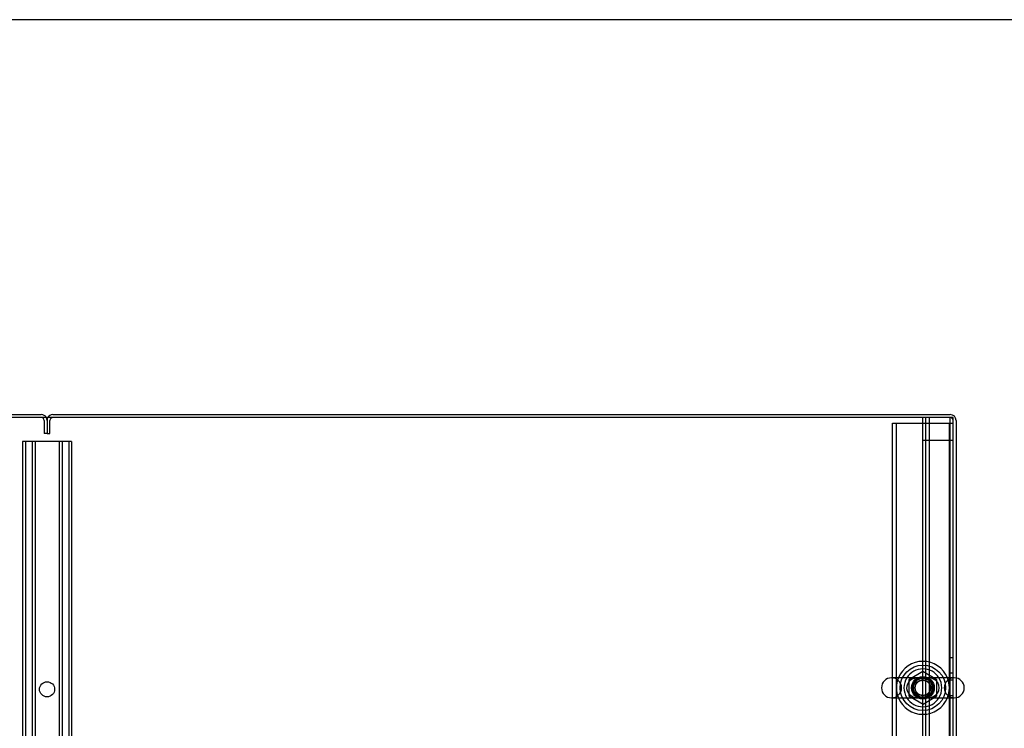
# Model space of a CAD drawing. Header units: inches. Extents: x 1 to 359, y -2 to 239.
# Tile 74 of 79: x 109 to 141, y 215 to 239. Entities that reach past the tile are written whole.
import ezdxf
from ezdxf.lldxf.tags import DXFTag

# ---------------------------------------------------------------- set-up
doc = ezdxf.new("R2010")
doc.units = ezdxf.units.IN
doc.header["$MEASUREMENT"] = 0
for name, color, linetype in [('COM50677-2', 7, 'Continuous'), ('COM53964-1', 7, 'Continuous'), ('COM71298-2', 7, 'Continuous'), ('COM71300-2', 7, 'Continuous'), ('COM71301-2', 7, 'Continuous'), ('Default', 7, 'Continuous'), ('NTS18024', 7, 'Continuous'), ('SCS86414', 7, 'Continuous'), ('WAF25377', 7, 'Continuous'), ('WAM254785', 7, 'Continuous')]:
    doc.layers.add(name, color=color, linetype=linetype)
tags = doc.linetypes.add('HIDDEN2', pattern=[0.1875, 0.125, -0.0625]).pattern_tags.tags
tags[6:7] = [DXFTag(74, 4), DXFTag(75, 0), DXFTag(340, '0'), DXFTag(46, 0.0), DXFTag(50, 0.0), DXFTag(44, 0.0), DXFTag(45, 0.0)]
tags[4:5] = [DXFTag(74, 4), DXFTag(75, 0), DXFTag(340, '0'), DXFTag(46, 0.0), DXFTag(50, 0.0), DXFTag(44, 0.0), DXFTag(45, 0.0)]

# ---------------------------------------------------------------- blocks, each defined once
blk = doc.blocks.new('SE3')
at = {"layer": 'COM50677-2', "color": 7, "linetype": 'HIDDEN2'}
for p, q in [((137.551, 225.541), (137.736, 225.541)), ((137.551, 208.041), (137.551, 225.541)), ((137.676, 208.041), (137.676, 225.541)), ((137.736, 225.541), (139.366, 225.541)), ((139.366, 225.541), (139.551, 225.541)), ((139.426, 208.041), (139.426, 225.541))]:
    blk.add_line(p, q, dxfattribs=at)
blk.add_circle((138.551, 216.791), 0.375, dxfattribs=at)
at = {"layer": 'COM53964-1', "color": 7, "linetype": 'HIDDEN2'}
for p, q in [((138.551, 209.35), (138.551, 225.725)), ((138.646, 209.35), (138.646, 225.725)), ((138.772, 209.35), (138.772, 225.725)), ((139.456, 209.35), (139.456, 225.725)), ((108.941, 224.93), (108.803, 224.93)), ((108.803, 224.93), (108.803, 208.555)), ((108.898, 224.93), (108.898, 208.555)), ((110.29, 224.93), (108.941, 224.93)), ((109.122, 224.93), (109.122, 208.555)), ((109.217, 224.93), (109.217, 208.555)), ((110.014, 224.93), (110.014, 208.555)), ((110.109, 224.93), (110.109, 208.555)), ((110.428, 224.93), (110.29, 224.93)), ((110.333, 224.93), (110.333, 208.555)), ((110.428, 224.93), (110.428, 208.555)), ((138.551, 224.977), (138.689, 224.977)), ((138.689, 224.977), (139.413, 224.977)), ((139.413, 224.977), (139.551, 224.977)), ((139.551, 217.787), (139.456, 217.787)), ((139.456, 217.287), (139.551, 217.287)), ((139.551, 217.039), (139.456, 217.039)), ((139.456, 216.539), (139.551, 216.539))]:
    blk.add_line(p, q, dxfattribs=at)
blk.add_circle((109.616, 216.742), 0.25, dxfattribs=at)
at = {"layer": 'COM71298-2', "color": 7, "linetype": 'Continuous'}
for p, q in [((139.551, 225.725), (79.681, 225.725)), ((139.551, 217.122), (139.551, 225.725)), ((139.551, 207.903), (139.551, 216.46))]:
    blk.add_line(p, q, dxfattribs=at)
at = {"layer": 'COM71298-2', "color": 7, "linetype": 'HIDDEN2'}
blk.add_line((139.551, 216.46), (139.551, 217.122), dxfattribs=at)
blk.add_circle((138.551, 216.791), 0.344, dxfattribs=at)
at = {"layer": 'COM71300-2', "color": 7, "linetype": 'Continuous'}
blk.add_line((79.776, 225.82), (109.426, 225.82), dxfattribs=at)
at = {"layer": 'COM71300-2', "color": 7, "linetype": 'HIDDEN2'}
for p, q in [((109.521, 225.63), (109.521, 225.195)), ((109.616, 225.63), (109.616, 225.195)), ((109.616, 225.195), (109.521, 225.195))]:
    blk.add_line(p, q, dxfattribs=at)
at = {"layer": 'COM71300-2', "color": 7, "linetype": 'Continuous'}
blk.add_arc((109.426, 225.63), 0.19, 30, 90, dxfattribs=at)
at = {"layer": 'COM71300-2', "color": 7, "linetype": 'HIDDEN2'}
for radius, end in [(0.095, 90), (0.19, 30)]:
    blk.add_arc((109.426, 225.63), radius, 0, end, dxfattribs=at)
at = {"layer": 'COM71301-2', "color": 7, "linetype": 'Continuous'}
for p, q in [((109.806, 225.82), (139.456, 225.82)), ((139.646, 225.63), (139.646, 217.117)), ((139.646, 216.465), (139.646, 207.855))]:
    blk.add_line(p, q, dxfattribs=at)
at = {"layer": 'COM71301-2', "color": 7, "linetype": 'HIDDEN2'}
for p, q in [((109.711, 225.195), (109.711, 225.63)), ((109.616, 225.195), (109.711, 225.195)), ((139.646, 217.117), (139.646, 216.465))]:
    blk.add_line(p, q, dxfattribs=at)
at = {"layer": 'COM71301-2', "color": 7, "linetype": 'Continuous'}
for centre, start, end in [((109.806, 225.63), 90, 150), ((139.456, 225.63), 0, 90)]:
    blk.add_arc(centre, 0.19, start, end, dxfattribs=at)
at = {"layer": 'COM71301-2', "color": 7, "linetype": 'HIDDEN2'}
for centre, radius, start, end in [((109.806, 225.63), 0.19, 150, 180), ((109.806, 225.63), 0.095, 90, 180), ((139.456, 225.63), 0.095, 0, 90)]:
    blk.add_arc(centre, radius, start, end, dxfattribs=at)
at = {"layer": 'NTS18024', "color": 7, "linetype": 'HIDDEN2'}
for p, q in [((138.551, 217.326), (138.086, 217.054)), ((139.016, 217.054), (138.551, 217.326)), ((138.086, 217.054), (138.086, 216.528)), ((139.016, 216.528), (139.016, 217.054)), ((138.086, 216.528), (138.556, 216.254)), ((138.556, 216.254), (139.016, 216.528))]:
    blk.add_line(p, q, dxfattribs=at)
for radius in [0.312, 0.263]:
    blk.add_circle((138.551, 216.791), radius, dxfattribs=at)
at = {"layer": 'SCS86414', "color": 7, "linetype": 'Continuous'}
for p, q in [((139.587, 217.122), (137.516, 217.122)), ((137.516, 216.46), (139.587, 216.46))]:
    blk.add_line(p, q, dxfattribs=at)
at = {"layer": 'SCS86414', "color": 7, "linetype": 'HIDDEN2'}
for radius in [0.312, 0.252]:
    blk.add_circle((138.551, 216.791), radius, dxfattribs=at)
at = {"layer": 'SCS86414', "color": 7, "linetype": 'Continuous'}
for centre, radius, start, end in [((138.551, 216.791), 0.625, 32.0055, 147.9945), ((137.516, 216.791), 0.331, 90, 270), ((139.587, 216.791), 0.331, 270, 90), ((138.551, 216.791), 0.625, 212.0055, 327.9945)]:
    blk.add_arc(centre, radius, start, end, dxfattribs=at)
at = {"layer": 'SCS86414', "color": 7, "linetype": 'HIDDEN2'}
for centre, radius, start, end in [((137.516, 216.791), 0.331, 270, 90), ((138.551, 216.791), 0.625, 147.9945, 212.0055), ((138.316, 216.793), 0.304, 113.0765, 228.8648), ((138.785, 216.791), 0.307, 292.9099, 67.4296), ((138.551, 216.791), 0.625, 0, 32.0055), ((139.587, 216.791), 0.331, 90, 270), ((138.551, 216.791), 0.625, 327.9945, 0), ((138.292, 216.744), 0.251, 225.7109, 247.9972)]:
    blk.add_arc(centre, radius, start, end, dxfattribs=at)
for points, knots in [([(138.911, 217.076), (138.907, 217.078), (138.903, 217.08), (138.845, 217.104), (138.788, 217.115), (138.669, 217.124), (138.606, 217.122), (138.509, 217.122), (138.477, 217.123), (138.415, 217.122), (138.385, 217.121), (138.297, 217.112), (138.241, 217.099), (138.189, 217.075)], [0.5581679, 0.5581679, 0.5581679, 0.5581679, 0.5625, 0.5625, 0.625, 0.625, 0.6875, 0.6875, 0.71875, 0.71875, 0.75, 0.75, 0.8115087, 0.8115087, 0.8115087, 0.8115087]), ([(138.189, 216.508), (138.194, 216.506), (138.199, 216.503), (138.257, 216.479), (138.315, 216.468), (138.404, 216.461), (138.434, 216.46), (138.496, 216.46), (138.528, 216.46), (138.624, 216.46), (138.687, 216.459), (138.803, 216.47), (138.86, 216.483), (138.912, 216.507)], [0.056616, 0.056616, 0.056616, 0.056616, 0.0625, 0.0625, 0.125, 0.125, 0.15625, 0.15625, 0.1875, 0.1875, 0.25, 0.25, 0.3115535, 0.3115535, 0.3115535, 0.3115535])]:
    blk.add_open_spline(points, degree=3, knots=knots, dxfattribs=at)
at = {"layer": 'WAF25377', "color": 7, "linetype": 'HIDDEN2'}
blk.add_circle((138.551, 216.791), 0.34, dxfattribs=at)
at = {"layer": 'WAF25377', "color": 7, "linetype": 'Continuous'}
for start, end in [(22.2452, 157.7548), (202.2452, 337.7548)]:
    blk.add_arc((138.551, 216.791), 0.875, start, end, dxfattribs=at)
at = {"layer": 'WAF25377', "color": 7, "linetype": 'HIDDEN2'}
for start, end in [(157.7548, 202.2452), (0, 22.2452), (337.7548, 0)]:
    blk.add_arc((138.551, 216.791), 0.875, start, end, dxfattribs=at)
at = {"layer": 'WAM254785', "color": 7, "linetype": 'HIDDEN2'}
for radius in [0.75, 0.312]:
    blk.add_circle((138.551, 216.791), radius, dxfattribs=at)
blk = doc.blocks.new('BORDER')
at = {"layer": 'Default', "color": 7, "linetype": 'Continuous'}
blk.add_line((0, 27.86), (-41.86, 27.86), dxfattribs=at)

msp = doc.modelspace()

# ---------------------------------------------------------------- block references
at = {"layer": 'Default', "color": 7, "xscale": 8.55, "yscale": 8.55, "zscale": 8.55}
msp.add_blockref('BORDER', (359.223, 0.67), dxfattribs=at)
at = {"layer": 'Default'}
msp.add_blockref('SE3', (0, 0), dxfattribs=at)

doc.saveas('drawing.dxf')
